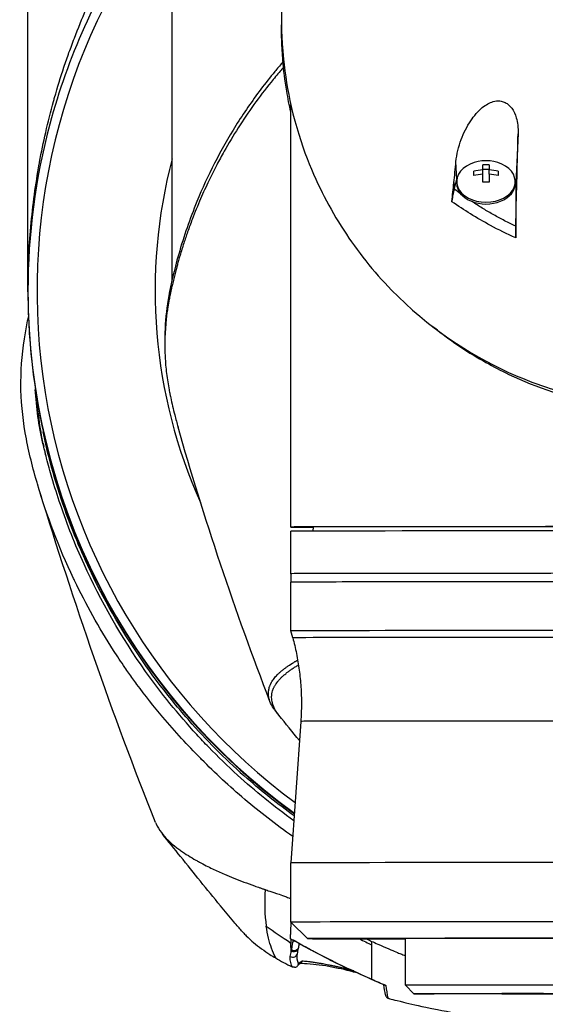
# Model space of a CAD drawing. Header units: millimetres. Extents: x 0 to 5219, y 0 to 2970.
# Tile 115 of 233: x 927 to 989, y 2429 to 2545. Entities that reach past the tile are written whole.
import ezdxf

# ---------------------------------------------------------------- set-up
doc = ezdxf.new("R2010")
doc.units = ezdxf.units.MM
doc.header["$LTSCALE"] = 0.2

# ---------------------------------------------------------------- blocks, each defined once
blk = doc.blocks.new('A$Cd797e9e4')
for p, q in [((-76, -187.19), (-76, -105.6)), ((-59, -185.84), (-59, -123.47)), ((-46.12, -156.18), (-46.11, -156.18)), ((-45, -204.57), (-45, -165.26)), ((-18.21, -168.66), (-18.5, -174.52)), ((-25.44, -174.05), (-25.54, -171.97)), ((-22.36, -172.94), (-22.36, -172.33)), ((-22.36, -172.86), (-21.64, -172.86)), ((-21.64, -172.33), (-21.64, -172.94)), ((-23.45, -173.61), (-23.45, -173.1)), ((-22.36, -173.45), (-22.36, -172.94)), ((-22.36, -174.38), (-22.36, -173.45)), ((-21.64, -173.45), (-21.64, -172.94)), ((-21.64, -173.45), (-21.64, -174.38)), ((-20.55, -173.1), (-20.55, -173.61)), ((-25.79, -174.44), (-25.75, -175.2)), ((-25.75, -175.2), (-25.44, -174.05)), ((-25.45, -174.52), (-25.45, -174.31)), ((-18.55, -174.52), (-18.55, -174.31)), ((-18.5, -174.52), (-18.5, -179.57)), ((-23.5, -176.77), (-23.5, -176.77)), ((-20.5, -178.55), (-20.5, -178.55)), ((-18.95, -179.35), (-18.95, -179.35)), ((-18.5, -179.57), (-18.47, -178.95)), ((-76, -187.19), (-76, -187.2)), ((-76, -187.21), (-76, -187.2)), ((-76, -187.3), (-76, -187.21)), ((-76, -187.21), (-76, -187.21)), ((-76, -187.21), (-76, -187.21)), ((-59.86, -192.85), (-59.86, -193.55)), ((-45, -215.02), (-45, -204.57)), ((-73.55, -206.72), (-73.55, -206.43)), ((-45, -220.52), (-45, -215.52)), ((-42.39, -215.01), (-42.4, -215.5)), ((-45, -220.52), (-45, -221.52)), ((-45, -227.26), (-45, -221.52)), ((-44.78, -228.07), (-45, -227.26)), ((-46.32, -232.16), (-46.32, -232.16)), ((-43.83, -237.92), (-45, -254.6)), ((-45, -261.58), (-45, -254.6)), ((-43.06, -263.52), (-45, -261.58)), ((-45.01, -264.02), (-45.05, -264)), ((-45.03, -263.48), (-45.03, -263.48)), ((-44.75, -263.87), (-44.75, -263.87)), ((-44.72, -263.69), (-44.72, -263.69)), ((-44.03, -264.07), (-44.03, -264.07)), ((-35.48, -263.84), (-35.48, -264.25)), ((-35.48, -264.25), (-35.48, -268.3)), ((-31.5, -269.02), (-31.5, -263.52)), ((-44.14, -264.69), (-44.14, -264.69)), ((-32.97, -264.93), (-32.97, -264.93)), ((-32.47, -265.14), (-32.47, -265.14)), ((-32.27, -265.23), (-32.27, -265.23)), ((-32.26, -265.23), (-32.26, -265.23)), ((-35.48, -268.11), (-35.48, -268.11)), ((-30.5, -270.02), (-31.5, -269.02))]:
    blk.add_line(p, q)
blk.add_arc((-22, -176.37), 4.52, 65.87, 114.13)
for centre, major_axis, ratio, start_param, end_param in [((0, -187.19), (-74.93, 0), 0.999999, 5.619002, 7.218059), ((-22.8, -334.93), (6.22, 235.72), 0.001175, 5.435519, 5.495318), ((0, -187.16), (-61.01, 0), 0.999999, 6.025807, 6.705133), ((-22, -174.31), (-3.45, 0), 0.706382, 5.277538, 10.430425), ((-22, -175.35), (-4.28, 0), 0.707831, 4.627603, 4.797175), ((-22, -174.52), (-3.5, 0), 0.706382, 6.073571, 6.093591), ((-22, -176.12), (-4.5, 0), 0.707831, 4.792943, 5.040089), ((-22, -176.63), (4.5, 0), 0.707831, 1.65135, 1.898497), ((-22, -176.12), (-4.5, 0), 0.707831, 4.384689, 4.631835), ((-22, -176.63), (4.5, 0), 0.707831, 1.243096, 1.490243), ((-22, -174.52), (3.5, 0), 0.706382, 6.282903, 6.492799), ((-22, -174.52), (-3.45, 0), 0.706382, 0, 3.141593), ((-22, -177.4), (4.28, 0), 0.707831, 1.486011, 1.655582), ((-22, -179.33), (-6, 0), 0.706382, 5.250181, 5.250183), ((0, -187.19), (-76, 0), 0.999999, 0, 0.943806), ((0, -187.2), (-76, 0), 0.999999, 0, 0.943798), ((0, -187.21), (-76, 0), 0.999999, 6.283091, 7.226976), ((0, -187.21), (-76, 0), 0.999999, 0, 0.943789), ((0, -187.21), (-76, 0), 0.999999, 0, 0.943789), ((0, -187.3), (0, 76), 0.99996, 1.570796, 1.827817), ((-0.04, -188), (-76.14, -1.19), 0.998748, 0.212196, 0.216779), ((0, -187.32), (-76, 0), 0.998975, 0.257021, 0.943737), ((0, -215.02), (-45, 0), 0.001025, 4.7235, 6.625158), ((0, -215.02), (43, 0), 0.001025, 6.115118, 9.592845), ((0, -215.52), (45, 0), 0.001025, 0, 3.141593), ((0, -220.52), (45, 0), 0.001025, 0, 3.141593), ((0, -220.52), (45, 0), 0.001025, 0, 3.141593), ((0, -221.52), (-45, 0), 0.001025, 4.7235, 6.283185), ((0, -221.52), (45, 0), 0.001025, 0, 3.141593), ((0, -227.26), (-45, 0), 0.001025, 3.141318, 6.28346), ((0, -228.07), (44.78, 0), 0.001025, 6.282911, 9.425052), ((-46.01, -221.64), (-9.94, 30.19), 0.127268, 1.891529, 1.891533), ((40.72, -148.23), (95.45, 92.06), 0.756207, 3.113792, 3.205295), ((0, -237.92), (-43.83, 0), 0.001025, 4.961958, 6.283114), ((0, -254.6), (45, 0), 0.001025, 0, 3.141593), ((0, -261.58), (45, 0), 0.001025, 6.282161, 9.425803), ((0, -263.52), (43.06, 0), 0.001025, 5.532862, 10.175101), ((-18.9, -272.84), (-27.7, 10.85), 0.079294, 0.370456, 0.401766), ((-44.42, -263.35), (-0.492, 0.09), 0.960804, 1.081719, 1.404973), ((0, -263.52), (-31.5, 0), 0.001025, 3.141593, 6.283185), ((-42.55, -266.5), (-1.8, -0.62), 0.406442, 5.248735, 5.593162), ((-35, -267.46), (-0.408, -0.913), 0.345785, 5.999692, 6.283183), ((-29.23, -266.88), (-21.82, 8.86), 0.15957, 1.345745, 1.424634), ((-87.36, 1348.89), (57.95, -1634.09), 0.016624, 6.141836, 6.148532), ((0, -269.02), (-31.5, 0), 0.001025, 3.140568, 6.28421)]:
    blk.add_ellipse(centre, major_axis=major_axis, ratio=ratio, start_param=start_param, end_param=end_param)
for centre, major_axis in [((0, -270.02), (30.5, 0)), ((-17.68, -270), (2.46, 0)), ((-17.68, -270.03), (2.46, 0)), ((0, -270.02), (-17.75, 0))]:
    blk.add_ellipse(centre, major_axis=major_axis, ratio=0.001025)
for points, knots in [([(-76, -186.81), (-75.99, -184.45), (-75.88, -182.07), (-75.67, -179.69), (-75.66, -179.67), (-75.66, -179.65), (-75.66, -179.62), (-75.55, -178.36), (-75.4, -177.09), (-75.23, -175.82), (-75.07, -174.62), (-74.89, -173.47), (-74.66, -172.23), (-74.65, -172.16), (-74.64, -172.1), (-74.63, -172.03), (-74.41, -170.84), (-74.17, -169.67), (-73.91, -168.52), (-73.63, -167.28), (-73.32, -166.07), (-72.99, -164.87), (-72.95, -164.72), (-72.9, -164.57), (-72.86, -164.41), (-72.51, -163.2), (-72.15, -162), (-71.76, -160.83), (-71.56, -160.25), (-71.36, -159.67), (-71.16, -159.1), (-71.05, -158.81), (-70.95, -158.53), (-70.84, -158.25), (-70.78, -158.07), (-70.72, -157.92), (-70.66, -157.75), (-70.62, -157.64), (-70.57, -157.53), (-70.53, -157.4), (-69.63, -155.08), (-68.67, -152.9), (-67.66, -150.86), (-67.53, -150.59), (-67.4, -150.33), (-67.26, -150.06), (-66.82, -149.18), (-66.36, -148.33), (-65.91, -147.51), (-65.33, -146.47), (-64.75, -145.48), (-64.17, -144.53), (-64.11, -144.43), (-64.04, -144.33), (-63.98, -144.22), (-63.97, -144.2), (-63.95, -144.19), (-63.94, -144.17), (-63.87, -144.05), (-63.81, -143.96), (-63.72, -143.81), (-62.21, -141.42), (-60.65, -139.24), (-59.09, -137.25), (-59.06, -137.21), (-59.03, -137.18), (-59, -137.14)], [0.0033266, 0.0033266, 0.0033266, 0.0033266, 0.061969, 0.061969, 0.061969, 0.0625, 0.0625, 0.0625, 0.09375, 0.09375, 0.09375, 0.1234255, 0.1234255, 0.1234255, 0.125, 0.125, 0.125, 0.1531538, 0.1531538, 0.1531538, 0.1836029, 0.1836029, 0.1836029, 0.1875, 0.1875, 0.1875, 0.21875, 0.21875, 0.21875, 0.234375, 0.234375, 0.234375, 0.2421875, 0.2421875, 0.2421875, 0.2469884, 0.2469884, 0.2469884, 0.25, 0.25, 0.25, 0.3052191, 0.3052191, 0.3052191, 0.3125, 0.3125, 0.3125, 0.3368038, 0.3368038, 0.3368038, 0.3671875, 0.3671875, 0.3671875, 0.3705126, 0.3705126, 0.3705126, 0.3710937, 0.3710937, 0.3710937, 0.375, 0.375, 0.375, 0.4375, 0.4375, 0.4375, 0.4387097, 0.4387097, 0.4387097, 0.4387097]), ([(-59, -139.29), (-60.6, -141.26), (-62.11, -143.32), (-67.96, -152.22), (-71.32, -159.71), (-75.13, -173.94), (-76, -180.57), (-76, -187.19)], [7.1719852, 7.1719852, 7.1719852, 7.1719852, 7.272389, 7.272389, 7.592389, 7.592389, 7.8539816, 7.8539816, 7.8539816, 7.8539816]), ([(-45.4, -144.93), (-45.52, -145.58), (-45.62, -146.24), (-46.15, -150.13), (-46.13, -152.61), (-46.12, -155.44), (-46.14, -157.29), (-45.68, -161.73), (-45.38, -163.6), (-43.9, -170.1), (-42.34, -173.61), (-40.38, -177.42), (-39.61, -178.75), (-37.17, -182.51), (-35.29, -184.88), (-28.82, -191.51), (-24, -194.67), (-17.9, -197.44), (-16.41, -198.03), (-12.58, -199.31), (-10.16, -199.92), (-5.18, -200.76), (-2.63, -200.99), (-0.07, -200.99)], [3.604366, 3.604366, 3.604366, 3.604366, 3.710855, 3.710855, 4.236876, 4.236876, 4.642605, 4.642605, 4.934699, 4.934699, 5.667174, 5.667174, 6.066186, 6.066186, 6.818123, 6.818123, 8.314738, 8.314738, 8.772171, 8.772171, 9.455351, 9.455351, 10.137965, 10.137965, 10.137965, 10.137965]), ([(-46.12, -156.18), (-46.12, -156.13), (-46.12, -156.04), (-46.12, -155.89), (-46.12, -155.87), (-46.12, -155.84)], [0.00126169, 0.00126169, 0.00126169, 0.00126169, 0.02278767, 0.02278767, 0.02720466, 0.02720466, 0.02720466, 0.02720466]), ([(-45, -166.14), (-45.19, -165.32), (-45.35, -164.49), (-45.69, -162.42), (-45.85, -161.18), (-46.1, -158.19), (-46.11, -156.86), (-46.12, -156.18)], [5.092938, 5.092938, 5.092938, 5.092938, 5.347172, 5.347172, 5.723633, 5.723633, 6.247668, 6.247668, 6.247668, 6.247668]), ([(-45.87, -160.84), (-46, -160.99), (-46.13, -161.14), (-46.63, -161.73), (-46.99, -162.16), (-48.04, -163.47), (-48.72, -164.35), (-50.65, -167.04), (-51.82, -168.88), (-53.17, -171.28), (-53.46, -171.81), (-54.06, -172.97), (-54.37, -173.59), (-55.01, -174.91), (-55.33, -175.62), (-55.99, -177.14), (-56.32, -177.95), (-56.82, -179.26), (-57, -179.76), (-57.33, -180.69), (-57.48, -181.13), (-57.78, -182.05), (-57.93, -182.54), (-58.13, -183.21), (-58.18, -183.41), (-58.29, -183.78), (-58.34, -183.95), (-58.47, -184.43), (-58.54, -184.7), (-58.67, -185.2), (-58.73, -185.41), (-58.83, -185.84), (-58.88, -186.05), (-58.96, -186.38), (-58.98, -186.47), (-59.04, -186.72), (-59.08, -186.88), (-59.12, -187.09), (-59.13, -187.14), (-59.15, -187.24), (-59.16, -187.28), (-59.18, -187.36), (-59.19, -187.39), (-59.2, -187.46), (-59.21, -187.51), (-59.24, -187.63), (-59.25, -187.7), (-59.29, -187.88), (-59.31, -187.99), (-59.36, -188.25), (-59.39, -188.41), (-59.45, -188.73), (-59.48, -188.89), (-59.58, -189.54), (-59.65, -190.03), (-59.86, -191.99), (-59.9, -193.46), (-59.8, -195.6), (-59.74, -196.27), (-59.58, -197.58), (-59.48, -198.22), (-59.33, -199.03), (-59.29, -199.21), (-59.25, -199.42), (-59.24, -199.47), (-59.21, -199.61), (-59.19, -199.7), (-59.03, -200.44), (-58.87, -201.12), (-58.57, -202.29), (-58.44, -202.77), (-58.3, -203.25)], [-8.468397, -8.468397, -8.468397, -8.468397, -8.444627, -8.444627, -8.377752, -8.377752, -8.243883, -8.243883, -7.976301, -7.976301, -7.899894, -7.899894, -7.812617, -7.812617, -7.713811, -7.713811, -7.601206, -7.601206, -7.533204, -7.533204, -7.472897, -7.472897, -7.406802, -7.406802, -7.380659, -7.380659, -7.356701, -7.356701, -7.315971, -7.315971, -7.284981, -7.284981, -7.253286, -7.253286, -7.239037, -7.239037, -7.215436, -7.215436, -7.206289, -7.206289, -7.198131, -7.198131, -7.189482, -7.189482, -7.169747, -7.169747, -7.137337, -7.137337, -7.092372, -7.092372, -7.023785, -7.023785, -6.954937, -6.954937, -6.744242, -6.744242, -6.117798, -6.117798, -5.832068, -5.832068, -5.558694, -5.558694, -5.484409, -5.484409, -5.462186, -5.462186, -5.424226, -5.424226, -5.133135, -5.133135, -4.930521, -4.930521, -4.930521, -4.930521]), ([(-45.93, -160.2), (-45.96, -160.24), (-45.99, -160.28), (-46.32, -160.66), (-46.61, -161), (-47.46, -162.03), (-48.01, -162.72), (-49.59, -164.83), (-50.58, -166.26), (-53.3, -170.62), (-54.83, -173.62), (-56.92, -178.71), (-57.63, -180.77), (-58.81, -184.89), (-59.13, -186.43), (-59.26, -187.03), (-59.28, -187.14), (-59.37, -187.57), (-59.43, -187.89), (-59.69, -189.51), (-59.82, -190.81), (-59.86, -192.36), (-59.86, -192.6), (-59.86, -192.85)], [0.0195118, 0.0195118, 0.0195118, 0.0195118, 0.0209992, 0.0209992, 0.0336204, 0.0336204, 0.0588534, 0.0588534, 0.10929, 0.10929, 0.2101393, 0.2101393, 0.2773865, 0.2773865, 0.3432593, 0.3432593, 0.3572552, 0.3572552, 0.400141, 0.400141, 0.5721057, 0.5721057, 0.6046261, 0.6046261, 0.6046261, 0.6046261]), ([(-25.54, -171.97), (-25.45, -171.09), (-25.22, -170.19), (-24.63, -168.58), (-24.25, -167.82), (-23.41, -166.56), (-22.96, -166.02), (-22.01, -165.25), (-21.58, -165.01), (-20.89, -164.82), (-20.63, -164.79), (-20.18, -164.83), (-20.01, -164.88), (-19.69, -165.01), (-19.55, -165.09), (-19.25, -165.33), (-19.1, -165.48), (-18.72, -165.99), (-18.55, -166.38), (-18.27, -167.34), (-18.19, -167.98), (-18.21, -168.66)], [-1.596737, -1.596737, -1.596737, -1.596737, -1.33399, -1.33399, -1.081083, -1.081083, -0.864266, -0.864266, -0.684891, -0.684891, -0.576042, -0.576042, -0.504751, -0.504751, -0.44002, -0.44002, -0.35801, -0.35801, -0.205711, -0.205711, -0.000001, -0.000001, -0.000001, -0.000001]), ([(-25.79, -174.44), (-25.74, -174.03), (-25.7, -173.61), (-25.62, -172.79), (-25.58, -172.38), (-25.54, -171.97)], [0.000001, 0.000001, 0.000001, 0.000001, 0.1240778, 0.1240778, 0.2481545, 0.2481545, 0.2481545, 0.2481545]), ([(-26.03, -176.66), (-25.99, -176.32), (-25.94, -175.91), (-25.86, -175.19), (-25.82, -174.81), (-25.79, -174.44)], [-0.2166132, -0.2166132, -0.2166132, -0.2166132, -0.1116759, -0.1116759, 0, 0, 0, 0]), ([(-25.75, -175.2), (-25.77, -175.29), (-25.8, -175.4), (-25.85, -175.63), (-25.88, -175.75), (-25.92, -175.99), (-25.94, -176.1), (-25.99, -176.37), (-26.01, -176.52), (-26.03, -176.66)], [0, 0, 0, 0, 0.0418122, 0.0418122, 0.0838512, 0.0838512, 0.1206552, 0.1206552, 0.1655812, 0.1655812, 0.1655812, 0.1655812]), ([(-18.5, -180.94), (-19.53, -180.48), (-20.51, -180), (-21.47, -179.48), (-23.09, -178.62), (-24.61, -177.68), (-26.03, -176.68)], [0, 0, 0, 0, 0.371058, 0.371058, 0.371058, 1, 1, 1, 1]), ([(-18.5, -179.57), (-18.94, -179.36), (-19.81, -178.93), (-21.08, -178.24), (-22.31, -177.53), (-23.17, -176.99), (-23.62, -176.69), (-23.69, -176.64)], [0, 0, 0, 0, 0.1599465, 0.3192865, 0.4782574, 0.6370733, 0.6649082, 0.6649082, 0.6649082, 0.6649082]), ([(-18.47, -178.95), (-18.48, -179.27), (-18.49, -179.61), (-18.5, -180.26), (-18.5, -180.62), (-18.5, -180.94)], [-0.1913085, -0.1913085, -0.1913085, -0.1913085, -0.0940503, -0.0940503, 0, 0, 0, 0]), ([(-18.5, -180.94), (-18.5, -180.81), (-18.5, -180.69), (-18.5, -180.44), (-18.5, -180.31), (-18.5, -180.08), (-18.5, -179.96), (-18.5, -179.76), (-18.5, -179.66), (-18.5, -179.57)], [0, 0, 0, 0, 0.0370329, 0.0370329, 0.076468, 0.076468, 0.1152358, 0.1152358, 0.1527656, 0.1527656, 0.1527656, 0.1527656]), ([(-44.78, -251.49), (-44.78, -251.48), (-44.78, -251.48), (-44.78, -251.48), (-45.78, -250.79), (-46.74, -250.07), (-47.69, -249.34), (-48.63, -248.61), (-49.55, -247.87), (-50.45, -247.11), (-51.34, -246.35), (-52.21, -245.57), (-53.06, -244.79), (-53.9, -244), (-54.73, -243.2), (-55.53, -242.4), (-55.59, -242.34), (-55.64, -242.28), (-55.7, -242.23), (-56.45, -241.47), (-57.17, -240.71), (-57.88, -239.94), (-58.64, -239.11), (-59.38, -238.27), (-60.09, -237.43), (-61.16, -236.16), (-62.18, -234.87), (-63.15, -233.56), (-63.47, -233.12), (-63.79, -232.68), (-64.1, -232.24), (-64.25, -232.02), (-64.41, -231.8), (-64.56, -231.57), (-65.02, -230.91), (-65.47, -230.24), (-65.9, -229.57), (-66.77, -228.22), (-67.58, -226.87), (-68.35, -225.49), (-69.12, -224.12), (-69.83, -222.73), (-70.51, -221.33), (-70.55, -221.25), (-70.59, -221.16), (-70.63, -221.07), (-72.37, -217.42), (-73.78, -213.69), (-74.89, -209.92), (-74.92, -209.83), (-74.94, -209.74), (-74.97, -209.64), (-75.25, -208.69), (-75.5, -207.74), (-75.72, -206.79), (-75.95, -205.83), (-76.15, -204.87), (-76.31, -203.91), (-76.64, -201.99), (-76.82, -200.08), (-76.83, -198.16), (-76.83, -198.08), (-76.83, -198), (-76.83, -197.92), (-76.82, -195.99), (-76.63, -194.06), (-76.3, -192.13), (-76.2, -191.5), (-76.08, -190.87), (-75.94, -190.24)], [0.05037712, 0.05037712, 0.05037712, 0.05037712, 0.05037911, 0.05037911, 0.05037911, 0.05457447, 0.05457447, 0.05457447, 0.05876984, 0.05876984, 0.05876984, 0.06296019, 0.06296019, 0.06296019, 0.06715055, 0.06715055, 0.06715055, 0.06744136, 0.06744136, 0.06744136, 0.07136939, 0.07136939, 0.07136939, 0.07557431, 0.07557431, 0.07557431, 0.08188174, 0.08188174, 0.08188174, 0.08397677, 0.08397677, 0.08397677, 0.08503546, 0.08503546, 0.08503546, 0.08818918, 0.08818918, 0.08818918, 0.09449662, 0.09449662, 0.09449662, 0.10080406, 0.10080406, 0.10080406, 0.10119206, 0.10119206, 0.10119206, 0.11764452, 0.11764452, 0.11764452, 0.11805025, 0.11805025, 0.11805025, 0.12219433, 0.12219433, 0.12219433, 0.1263384, 0.1263384, 0.1263384, 0.13462656, 0.13462656, 0.13462656, 0.13498239, 0.13498239, 0.13498239, 0.14333798, 0.14333798, 0.14333798, 0.14606236, 0.14606236, 0.14606236, 0.14606236]), ([(-27.72, -191.84), (-25.96, -193.21), (-24.06, -194.48), (-21.14, -196.11), (-20.23, -196.59), (-16.02, -198.59), (-12.44, -199.78), (-7.21, -200.81), (-5.74, -201.02), (-3.52, -201.23), (-2.77, -201.29), (-1.65, -201.33), (-1.28, -201.35), (-0.73, -201.35), (-0.54, -201.36), (-0.26, -201.36), (-0.17, -201.36), (-0.03, -201.36), (0.01, -201.36), (0.11, -201.36), (0.16, -201.36), (0.2, -201.36)], [0.4175909, 0.4175909, 0.4175909, 0.4175909, 0.4871586, 0.4871586, 0.516686, 0.516686, 0.6197489, 0.6197489, 0.6590143, 0.6590143, 0.678683, 0.678683, 0.6884419, 0.6884419, 0.6932923, 0.6932923, 0.6957089, 0.6957089, 0.6969153, 0.6969153, 0.6983201, 0.6983201, 0.6983201, 0.6983201]), ([(-44.65, -249.64), (-47.01, -247.94), (-49.21, -246.14), (-52.46, -243.18), (-53.6, -242.08), (-55.17, -240.47), (-55.64, -239.97), (-58.3, -237.07), (-60.31, -234.58), (-65.01, -227.97), (-67.42, -223.73), (-70.44, -217.09), (-71.37, -214.74), (-72.53, -211.32), (-72.86, -210.26), (-73.39, -208.44), (-73.6, -207.68), (-73.88, -206.61), (-73.95, -206.31), (-74.09, -205.73), (-74.16, -205.45), (-74.23, -205.17)], [-7.100436, -7.100436, -7.100436, -7.100436, -6.07984, -6.07984, -5.495393, -5.495393, -5.239423, -5.239423, -4.019638, -4.019638, -2.082992, -2.082992, -1.043435, -1.043435, -0.581051, -0.581051, -0.251822, -0.251822, -0.120605, -0.120605, -0.000021, -0.000021, -0.000021, -0.000021]), ([(-65.63, -225.89), (-67.88, -222.04), (-69.08, -219.3), (-69.73, -217.8), (-70, -217.18), (-70.17, -216.77), (-70.25, -216.58), (-71.59, -213.34), (-72.69, -210.04), (-73.55, -206.72)], [-1, -1, -1, -1, -0.647775, -0.647775, -0.647775, -0.5, -0.5, -0.5, 0, 0, 0, 0]), ([(-60.96, -249.83), (-63.5, -243.46), (-65.92, -236.96), (-70.46, -223.91), (-72.65, -217.15), (-74.56, -211.01)], [0, 0, 0, 0, 2.138322, 2.138322, 4.280476, 4.280476, 4.280476, 4.280476]), ([(-56.63, -238.24), (-57.3, -237.49), (-57.96, -236.73), (-58.59, -235.96), (-61.07, -232.96), (-63.26, -229.85), (-65.18, -226.65), (-65.33, -226.4), (-65.48, -226.14), (-65.63, -225.89)], [0, 0, 0, 0, 0.191786, 0.191786, 0.191786, 0.940318, 0.940318, 0.940318, 1, 1, 1, 1]), ([(-44.78, -228.07), (-44.62, -228.67), (-44.47, -229.3), (-44.22, -230.57), (-44.11, -231.22), (-43.93, -232.54), (-43.87, -233.21), (-43.78, -234.55), (-43.76, -235.23), (-43.76, -236.58), (-43.79, -237.25), (-43.83, -237.92)], [6.2829107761, 6.2829107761, 6.2829107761, 6.2829107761, 6.2829800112, 6.2829800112, 6.2830492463, 6.2830492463, 6.2831184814, 6.2831184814, 6.2831877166, 6.2831877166, 6.2832569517, 6.2832569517, 6.2832569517, 6.2832569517]), ([(-46.8, -236.71), (-46.88, -236.61), (-46.95, -236.51), (-47.02, -236.42), (-47.22, -236.13), (-47.37, -235.84), (-47.48, -235.56), (-47.52, -235.43), (-47.56, -235.3), (-47.59, -235.17), (-47.6, -235.14), (-47.64, -234.98), (-47.65, -234.69), (-47.65, -234.63), (-47.65, -234.55), (-47.65, -234.47), (-47.64, -234.41), (-47.63, -234.34), (-47.62, -234.26), (-47.6, -234.13), (-47.57, -233.98), (-47.52, -233.83), (-47.5, -233.79), (-47.49, -233.75), (-47.48, -233.72), (-47.46, -233.68), (-47.45, -233.65), (-47.43, -233.61), (-47.42, -233.58), (-47.4, -233.54), (-47.38, -233.5), (-47.36, -233.47), (-47.35, -233.43), (-47.33, -233.4), (-47.32, -233.38), (-47.31, -233.37), (-47.3, -233.35), (-47.29, -233.33), (-47.28, -233.31), (-47.27, -233.29), (-47.25, -233.25), (-47.22, -233.22), (-47.2, -233.18), (-47.15, -233.11), (-47.11, -233.04), (-47.06, -232.97), (-47, -232.9), (-46.95, -232.82), (-46.89, -232.76), (-46.83, -232.68), (-46.77, -232.61), (-46.7, -232.54), (-46.64, -232.47), (-46.57, -232.4), (-46.5, -232.33), (-46.42, -232.26), (-46.35, -232.19), (-46.27, -232.12), (-46.23, -232.09), (-46.19, -232.05), (-46.15, -232.02), (-46.11, -231.98), (-46.07, -231.95), (-46.02, -231.91), (-45.93, -231.84), (-45.85, -231.77), (-45.76, -231.7), (-45.66, -231.63), (-45.57, -231.56), (-45.47, -231.5), (-45.37, -231.42), (-45.27, -231.35), (-45.17, -231.29), (-44.92, -231.13), (-44.7, -230.99), (-44.52, -230.88), (-44.48, -230.86), (-44.44, -230.84), (-44.41, -230.82), (-44.35, -230.78), (-44.29, -230.75), (-44.23, -230.72), (-44.22, -230.71), (-44.21, -230.71), (-44.2, -230.7)], [0.2606959, 0.2606959, 0.2606959, 0.2606959, 0.2722194, 0.2722194, 0.2722194, 0.3061939, 0.3061939, 0.3061939, 0.3214286, 0.3214286, 0.3214286, 0.3561007, 0.3561007, 0.3561007, 0.3640242, 0.3640242, 0.3640242, 0.3707908, 0.3707908, 0.3707908, 0.3822485, 0.3822485, 0.3822485, 0.384892, 0.384892, 0.384892, 0.3872793, 0.3872793, 0.3872793, 0.389664, 0.389664, 0.389664, 0.3919728, 0.3919728, 0.3919728, 0.3928571, 0.3928571, 0.3928571, 0.3950633, 0.3950633, 0.3950633, 0.39875, 0.39875, 0.39875, 0.4063746, 0.4063746, 0.4063746, 0.4143757, 0.4143757, 0.4143757, 0.4228152, 0.4228152, 0.4228152, 0.4317742, 0.4317742, 0.4317742, 0.4413625, 0.4413625, 0.4413625, 0.4464286, 0.4464286, 0.4464286, 0.4493381, 0.4493381, 0.4493381, 0.4554945, 0.4554945, 0.4554945, 0.4622248, 0.4622248, 0.4622248, 0.4697277, 0.4697277, 0.4697277, 0.4888334, 0.4888334, 0.4888334, 0.492689, 0.492689, 0.492689, 0.5, 0.5, 0.5, 0.5007061, 0.5007061, 0.5007061, 0.5007061]), ([(-46.41, -237.2), (-46.55, -237.03), (-46.64, -236.89), (-46.71, -236.79), (-46.85, -236.57), (-46.95, -236.38), (-47.02, -236.21), (-47.2, -235.79), (-47.22, -235.58), (-47.22, -235.57), (-47.26, -235.37), (-47.28, -235.17), (-47.27, -234.97), (-47.27, -234.9), (-47.26, -234.83), (-47.25, -234.76), (-47.25, -234.72), (-47.24, -234.69), (-47.24, -234.66), (-47.22, -234.54), (-47.19, -234.44), (-47.16, -234.34), (-47.11, -234.17), (-47.05, -234.04), (-47.01, -233.94), (-46.99, -233.91), (-46.98, -233.88), (-46.96, -233.85), (-46.94, -233.81), (-46.91, -233.76), (-46.89, -233.72), (-46.87, -233.68), (-46.84, -233.64), (-46.82, -233.6), (-46.79, -233.56), (-46.77, -233.52), (-46.74, -233.48), (-46.69, -233.4), (-46.63, -233.32), (-46.56, -233.24), (-46.5, -233.16), (-46.43, -233.08), (-46.36, -233), (-46.29, -232.93), (-46.22, -232.85), (-46.14, -232.77), (-46.06, -232.69), (-45.98, -232.61), (-45.89, -232.53), (-45.85, -232.5), (-45.81, -232.47), (-45.78, -232.44), (-45.76, -232.42), (-45.71, -232.38), (-45.61, -232.3), (-45.57, -232.27), (-45.52, -232.23), (-45.47, -232.18), (-45.42, -232.15), (-45.37, -232.11), (-45.31, -232.07), (-45.22, -232), (-45.12, -231.92), (-44.99, -231.83), (-44.89, -231.76), (-44.78, -231.69), (-44.65, -231.61), (-44.54, -231.53), (-44.42, -231.46), (-44.29, -231.38), (-44.23, -231.34), (-44.17, -231.31), (-44.11, -231.27)], [-0.7602268, -0.7602268, -0.7602268, -0.7602268, -0.7397959, -0.7397959, -0.7397959, -0.7270957, -0.7270957, -0.7270957, -0.6938776, -0.6938776, -0.6938776, -0.6711853, -0.6711853, -0.6711853, -0.6632653, -0.6632653, -0.6632653, -0.660435, -0.660435, -0.660435, -0.6505867, -0.6505867, -0.6505867, -0.6326531, -0.6326531, -0.6326531, -0.6289844, -0.6289844, -0.6289844, -0.6238469, -0.6238469, -0.6238469, -0.6187644, -0.6187644, -0.6187644, -0.613735, -0.613735, -0.613735, -0.6038292, -0.6038292, -0.6038292, -0.5941176, -0.5941176, -0.5941176, -0.5845891, -0.5845891, -0.5845891, -0.5752338, -0.5752338, -0.5752338, -0.5714286, -0.5714286, -0.5714286, -0.5537049, -0.5537049, -0.5537049, -0.546114, -0.546114, -0.546114, -0.5401196, -0.5401196, -0.5401196, -0.5304683, -0.5304683, -0.5304683, -0.5225505, -0.5225505, -0.5225505, -0.515673, -0.515673, -0.515673, -0.5126662, -0.5126662, -0.5126662, -0.5126662]), ([(-60.96, -249.83), (-60.94, -249.89), (-60.92, -249.94), (-60.74, -250.34), (-60.53, -250.69), (-59.82, -251.63), (-59.2, -252.23), (-58.3, -252.92), (-58.15, -253.03), (-57.72, -253.34), (-57.41, -253.54), (-56.81, -253.92), (-56.51, -254.1), (-56.07, -254.35), (-55.93, -254.43), (-55.54, -254.64), (-55.27, -254.78), (-54.74, -255.05), (-54.49, -255.17), (-53.79, -255.5), (-53.32, -255.71), (-52.11, -256.24), (-51.34, -256.55), (-50.14, -257), (-49.73, -257.15), (-49.1, -257.38), (-48.89, -257.45), (-48.57, -257.56), (-48.46, -257.6), (-48.3, -257.66), (-48.24, -257.68), (-48.16, -257.7), (-48.14, -257.71), (-48.07, -257.74), (-48.04, -257.75), (-48.03, -257.75)], [1.4989585, 1.4989585, 1.4989585, 1.4989585, 1.5065268, 1.5065268, 1.5566019, 1.5566019, 1.6445385, 1.6445385, 1.6611233, 1.6611233, 1.6922594, 1.6922594, 1.7193307, 1.7193307, 1.731162, 1.731162, 1.7528779, 1.7528779, 1.7715473, 1.7715473, 1.8044345, 1.8044345, 1.8538165, 1.8538165, 1.8787746, 1.8787746, 1.8912533, 1.8912533, 1.8974931, 1.8974931, 1.9006132, 1.9006132, 1.9021733, 1.9021733, 1.9043535, 1.9043535, 1.9043535, 1.9043535]), ([(-50.65, -262.77), (-50.75, -262.66), (-50.88, -262.51), (-50.96, -262.42), (-50.99, -262.39), (-51.07, -262.3), (-51.13, -262.23), (-51.37, -261.95), (-51.55, -261.74), (-52.26, -260.91), (-52.78, -260.28), (-54.88, -257.74), (-56.44, -255.8), (-58.72, -252.96), (-59.44, -252.08), (-60.15, -251.18)], [0, 0, 0, 0, 0.046979, 0.046979, 0.056579, 0.056579, 0.085382, 0.085382, 0.171795, 0.171795, 0.431027, 0.431027, 1.208859, 1.208859, 1.564062, 1.564062, 1.564062, 1.564062]), ([(-48.03, -257.75), (-47.83, -257.82), (-47.3, -258), (-46.39, -258.29), (-46.13, -258.37), (-45.84, -258.48), (-45.51, -258.61), (-45.35, -258.67), (-45.18, -258.75), (-45, -258.82)], [-1, -1, -1, -1, -0.5, -0.5, -0.5, -0.25, -0.25, -0.25, -0.1097002, -0.1097002, -0.1097002, -0.1097002]), ([(-46.79, -265.8), (-47.16, -265.06), (-47.43, -264.28), (-47.63, -263.48), (-47.75, -263.01), (-47.84, -262.52), (-47.91, -262.04)], [-1, -1, -1, -1, -0.372062, -0.372062, -0.372062, 0, 0, 0, 0]), ([(-45.03, -263.53), (-45.03, -263.51), (-45.03, -263.49), (-45.03, -263.48), (-45.03, -263.38), (-45.03, -263.27), (-45.03, -263.19), (-45.03, -263.1), (-45.03, -263.03), (-45.02, -262.96), (-45.02, -262.92), (-45.02, -262.88), (-45.02, -262.84), (-45.02, -262.8), (-45.02, -262.77), (-45.02, -262.73), (-45.02, -262.69), (-45.01, -262.65), (-45.01, -262.61), (-45.01, -262.55), (-45.01, -262.5), (-45, -262.44), (-45, -262.38), (-45, -262.32), (-44.99, -262.26), (-44.99, -262.21), (-44.99, -262.15), (-44.98, -262.09), (-44.98, -262.04), (-44.98, -261.99), (-44.97, -261.94), (-44.97, -261.89), (-44.96, -261.85), (-44.96, -261.8), (-44.96, -261.75), (-44.95, -261.7), (-44.95, -261.65), (-44.95, -261.65), (-44.95, -261.64), (-44.95, -261.64)], [-1, -1, -1, -1, -0.9905681, -0.9905681, -0.9905681, -0.9342354, -0.9342354, -0.9342354, -0.8779027, -0.8779027, -0.8779027, -0.8497363, -0.8497363, -0.8497363, -0.8215699, -0.8215699, -0.8215699, -0.7934036, -0.7934036, -0.7934036, -0.7512399, -0.7512399, -0.7512399, -0.7090762, -0.7090762, -0.7090762, -0.6669125, -0.6669125, -0.6669125, -0.6318289, -0.6318289, -0.6318289, -0.5967452, -0.5967452, -0.5967452, -0.5616615, -0.5616615, -0.5616615, -0.5580073, -0.5580073, -0.5580073, -0.5580073]), ([(-50.65, -262.77), (-50.52, -262.92), (-50.39, -263.06), (-50.27, -263.18), (-49.96, -263.49), (-49.67, -263.76), (-49.41, -263.97), (-48.79, -264.5), (-48.12, -264.97), (-47.48, -265.38), (-47.25, -265.53), (-47.02, -265.67), (-46.79, -265.8)], [-0.1059932, -0.1059932, -0.1059932, -0.1059932, -0.0933033, -0.0933033, -0.0933033, -0.0625, -0.0625, -0.0625, -0.0165509, -0.0165509, -0.0165509, -0.0000159, -0.0000159, -0.0000159, -0.0000159]), ([(-45.03, -263.53), (-45.03, -263.64), (-45.02, -263.74), (-45.02, -263.82), (-45.02, -263.89), (-45.02, -263.96), (-45.01, -264.02)], [-1, -1, -1, -1, -0.4, -0.4, -0.4, -0.0000001, -0.0000001, -0.0000001, -0.0000001]), ([(-44.92, -264.84), (-44.89, -264.67), (-44.85, -264.46), (-44.81, -264.22), (-44.79, -264.07), (-44.76, -263.91), (-44.73, -263.72)], [0, 0, 0, 0, 0.5714286, 0.5714286, 0.5714286, 0.9999999, 0.9999999, 0.9999999, 0.9999999]), ([(-44.72, -263.67), (-44.72, -263.67), (-44.72, -263.67), (-44.72, -263.67), (-44.72, -263.67), (-44.71, -263.67), (-44.71, -263.68), (-44.68, -263.71), (-44.67, -263.72), (-44.64, -263.76), (-44.61, -263.78), (-44.58, -263.8)], [-0.02607453, -0.02607453, -0.02607453, -0.02607453, -0.02588318, -0.02588318, -0.02566998, -0.02566998, -0.02001131, -0.02001131, -0.01284706, -0.01284706, 0, 0, 0, 0]), ([(-44.72, -263.67), (-44.45, -263.83), (-44.16, -263.99), (-43.85, -264.17), (-43.67, -264.27), (-43.38, -264.44), (-42.96, -264.66), (-42.61, -264.85), (-42.01, -265.17), (-41.13, -265.62)], [0, 0, 0, 0, 0.25, 0.25, 0.25, 0.5, 0.5, 0.5, 1, 1, 1, 1]), ([(-35.48, -263.84), (-35.25, -263.94), (-35.01, -264.05), (-34.75, -264.16), (-34.62, -264.22), (-34.49, -264.27), (-34.35, -264.33), (-34.04, -264.47), (-33.66, -264.64), (-33.2, -264.83), (-33.11, -264.87), (-32.92, -264.95), (-32.62, -265.08), (-32.38, -265.18), (-32.19, -265.26), (-32.04, -265.32), (-31.9, -265.38), (-31.72, -265.45), (-31.5, -265.54)], [0, 0, 0, 0, 0.0239304, 0.0239304, 0.0239304, 0.0357143, 0.0357143, 0.0357143, 0.0714286, 0.0714286, 0.0714286, 0.0892857, 0.0892857, 0.0892857, 0.1071429, 0.1071429, 0.1071429, 0.1268795, 0.1268795, 0.1268795, 0.1268795]), ([(-44.84, -266.85), (-44.95, -266.59), (-45.02, -266.37), (-45.06, -266.17), (-45.1, -265.96), (-45.11, -265.77), (-45.07, -265.61)], [0, 0, 0, 0, 0.5, 0.5, 0.5, 1, 1, 1, 1]), ([(-45.07, -265.61), (-44.93, -265.72), (-44.72, -265.75), (-44.55, -265.68), (-44.41, -265.61), (-44.3, -265.48), (-44.27, -265.33)], [0, 0, 0, 0, 0.4968856, 0.4968856, 0.4968856, 0.9242661, 0.9242661, 0.9242661, 0.9242661]), ([(-44.14, -264.69), (-44.18, -264.86), (-44.3, -264.99), (-44.42, -265.04), (-44.66, -265.15), (-44.85, -265.05), (-44.92, -265), (-44.93, -264.99), (-44.94, -264.98), (-44.95, -264.98)], [-0.9620475, -0.9620475, -0.9620475, -0.9620475, -0.6647042, -0.6647042, -0.6647042, -0.0981164, -0.0981164, -0.0981164, 0, 0, 0, 0]), ([(-44.95, -264.98), (-44.95, -264.98), (-44.95, -264.95), (-44.94, -264.91), (-44.93, -264.87), (-44.93, -264.85), (-44.92, -264.84)], [-0.9999992, -0.9999992, -0.9999992, -0.9999992, -0.5, -0.5, -0.5, -0.0000001, -0.0000001, -0.0000001, -0.0000001]), ([(-44.12, -264.56), (-44.15, -264.71), (-44.26, -264.84), (-44.4, -264.91), (-44.57, -264.98), (-44.78, -264.95), (-44.92, -264.84)], [0.067039, 0.067039, 0.067039, 0.067039, 0.4978835, 0.4978835, 0.4978835, 1, 1, 1, 1]), ([(-41.13, -265.62), (-41.12, -265.63), (-41.12, -265.63), (-41.12, -265.64), (-41.1, -265.67), (-41.07, -265.7), (-41.04, -265.71)], [0.0000662, 0.0000662, 0.0000662, 0.0000662, 0.0601128, 0.0601128, 0.0601128, 0.5657531, 0.5657531, 0.5657531, 0.5657531]), ([(-41.13, -265.62), (-40.8, -265.78), (-40.48, -265.95), (-40.15, -266.11), (-39.99, -266.2), (-39.83, -266.28), (-39.66, -266.36), (-39.62, -266.38), (-39.54, -266.42), (-39.42, -266.49), (-39.31, -266.54), (-39.23, -266.58), (-39.17, -266.61)], [0, 0, 0, 0, 0.5, 0.5, 0.5, 0.75, 0.75, 0.75, 0.875, 0.875, 0.875, 1, 1, 1, 1]), ([(-46.79, -265.8), (-46.49, -265.98), (-46.18, -266.16), (-45.53, -266.51), (-45.19, -266.68), (-44.84, -266.85)], [-0.4021179, -0.4021179, -0.4021179, -0.4021179, -0.2010493, -0.2010493, -0.000001, -0.000001, -0.000001, -0.000001]), ([(-44.58, -266.9), (-44.61, -266.9), (-44.64, -266.9), (-44.69, -266.89), (-44.71, -266.89), (-44.77, -266.87), (-44.81, -266.86), (-44.84, -266.85)], [-0.03323474, -0.03323474, -0.03323474, -0.03323474, -0.02493702, -0.02493702, -0.016586, -0.016586, -0.00000027, -0.00000027, -0.00000027, -0.00000027]), ([(-44.58, -266.9), (-44.49, -266.9), (-44.37, -266.86), (-44.28, -266.79), (-44.24, -266.75), (-44.2, -266.71), (-44.17, -266.67), (-44.14, -266.62), (-44.11, -266.57), (-44.1, -266.51)], [-0.9999898, -0.9999898, -0.9999898, -0.9999898, -0.5, -0.5, -0.5, -0.25, -0.25, -0.25, 0, 0, 0, 0]), ([(-37.19, -267.57), (-37.46, -267.49), (-37.74, -267.42), (-38.49, -267.23), (-38.97, -267.12), (-39.94, -266.92), (-40.44, -266.82), (-41.43, -266.66), (-41.92, -266.6), (-42.87, -266.5), (-43.32, -266.47), (-43.77, -266.47), (-43.86, -266.47), (-43.94, -266.48)], [0.7949316, 0.7949316, 0.7949316, 0.7949316, 0.8797131, 0.8797131, 1.0266793, 1.0266793, 1.1917983, 1.1917983, 1.3847215, 1.3847215, 1.6219259, 1.6219259, 1.6881233, 1.6881233, 1.6881233, 1.6881233]), ([(-37.85, -267.26), (-37.9, -267.25), (-38, -267.22), (-38.16, -267.18), (-38.38, -267.13), (-38.66, -267.06), (-38.94, -266.99), (-39.16, -266.94), (-39.32, -266.9), (-39.45, -266.87), (-39.56, -266.84), (-39.62, -266.83), (-39.67, -266.82), (-39.73, -266.8), (-39.83, -266.78), (-39.97, -266.75), (-40.14, -266.72), (-40.34, -266.68), (-40.61, -266.62), (-40.9, -266.57), (-41.14, -266.52), (-41.3, -266.49), (-41.4, -266.47), (-41.51, -266.45), (-41.68, -266.43), (-41.88, -266.39), (-42.11, -266.36), (-42.41, -266.31), (-42.74, -266.27), (-43.11, -266.23), (-43.42, -266.2), (-43.6, -266.19), (-43.69, -266.19)], [0.8619024, 0.8619024, 0.8619024, 0.8619024, 0.8756192, 0.8930105, 0.9104198, 0.9452952, 0.9802552, 0.9977649, 1.0152878, 1.0328195, 1.0415874, 1.0503553, 1.0538895, 1.058386, 1.070263, 1.0859839, 1.1055516, 1.1289775, 1.1562832, 1.2015028, 1.2368353, 1.2507677, 1.2621977, 1.2796811, 1.29716, 1.3321132, 1.3670805, 1.4020767, 1.4721729, 1.5424316, 1.6127956, 1.6831505, 1.6831505, 1.6831505, 1.6831505]), ([(-39.17, -266.61), (-38.31, -267), (-37.4, -267.43), (-36.54, -267.82), (-36.17, -267.99), (-35.82, -268.15), (-35.48, -268.3)], [0, 0, 0, 0, 0.7037836, 0.7037836, 0.7037836, 1, 1, 1, 1]), ([(-33.81, -269.03), (-33.81, -269.03), (-33.81, -269.03), (-33.85, -269.04), (-33.89, -269.03), (-33.93, -269.02), (-33.94, -269.02), (-33.95, -269.02)], [-0.05331463, -0.05331463, -0.05331463, -0.05331463, -0.05288999, -0.05288999, -0.02663491, -0.02663491, -0.01812825, -0.01812825, -0.01812825, -0.01812825]), ([(-33.86, -270.15), (-33.85, -270.18), (-33.85, -270.2), (-33.83, -270.27), (-33.81, -270.32), (-33.76, -270.39), (-33.73, -270.43), (-33.66, -270.49), (-33.62, -270.51), (-33.58, -270.53)], [-0.04965842, -0.04965842, -0.04965842, -0.04965842, -0.04204343, -0.04204343, -0.0278857, -0.0278857, -0.01375246, -0.01375246, -0.00000001, -0.00000001, -0.00000001, -0.00000001]), ([(-33.47, -270.57), (-33.49, -270.57), (-33.51, -270.56), (-33.54, -270.55), (-33.56, -270.54), (-33.58, -270.53)], [0.00000003, 0.00000003, 0.00000003, 0.00000003, 0.00636331, 0.00636331, 0.01211247, 0.01211247, 0.01211247, 0.01211247]), ([(-33.47, -270.57), (-33.41, -270.59), (-32.85, -270.74), (-31.74, -271), (-30.97, -271.19), (-29.94, -271.43), (-28.6, -271.7), (-28.31, -271.76), (-28.02, -271.82), (-27.73, -271.88), (-26.3, -272.16), (-24.88, -272.41), (-23.49, -272.63), (-23.45, -272.64), (-23.42, -272.64), (-23.38, -272.65), (-21.97, -272.88), (-20.52, -273.08), (-19.05, -273.27), (-18.64, -273.32), (-18.24, -273.37), (-17.83, -273.42), (-17.82, -273.42), (-16.88, -273.54), (-14.97, -273.72), (-14.8, -273.74), (-14.62, -273.76), (-14.44, -273.78), (-13.73, -273.84), (-12.94, -273.91), (-12.06, -273.98), (-11.06, -274.06), (-10.27, -274.12), (-9.71, -274.15), (-9.12, -274.19), (-8.79, -274.21), (-8.7, -274.21), (-8.24, -274.24), (-7.77, -274.27), (-7.31, -274.29), (-6.64, -274.32), (-5.96, -274.35), (-5.29, -274.38), (-5.19, -274.38), (-5.06, -274.39), (-4.89, -274.39), (-4.39, -274.41), (-3.58, -274.44), (-2.46, -274.46), (-2.26, -274.46), (-2.05, -274.47), (-1.83, -274.47), (-1.64, -274.47), (-1.44, -274.48), (-1.24, -274.48), (-0.84, -274.48), (-0.43, -274.49), (-0.02, -274.49), (0.38, -274.49), (0.79, -274.48), (1.2, -274.48), (1.36, -274.48), (1.51, -274.48), (1.66, -274.47), (1.93, -274.47), (2.18, -274.47), (2.42, -274.46), (3.58, -274.44), (4.39, -274.41), (4.85, -274.4), (4.98, -274.39), (5.07, -274.39), (5.15, -274.39), (5.86, -274.36), (6.57, -274.33), (7.27, -274.3), (7.71, -274.28), (8.15, -274.25), (8.59, -274.23), (8.63, -274.22), (9, -274.2), (9.68, -274.16), (10.23, -274.12), (11, -274.07), (11.97, -274), (12.6, -273.95), (13.42, -273.88), (14.41, -273.79), (14.69, -273.76), (14.98, -273.73), (15.29, -273.7), (15.6, -273.67), (16.08, -273.62), (16.73, -273.55), (17.35, -273.48), (18.11, -273.4), (19.02, -273.28), (20.25, -273.13), (21.75, -272.93), (23.47, -272.65), (24.77, -272.45), (26.19, -272.2), (27.72, -271.9), (29, -271.65), (30.34, -271.36), (31.73, -271.03), (32.31, -270.89), (32.89, -270.75), (33.47, -270.6)], [0, 0, 0, 0, 0.049153, 0.049153, 0.049153, 0.083333, 0.083333, 0.083333, 0.097112, 0.097112, 0.097112, 0.164941, 0.164941, 0.164941, 0.166667, 0.166667, 0.166667, 0.23215, 0.23215, 0.23215, 0.25, 0.25, 0.25, 0.291667, 0.291667, 0.291667, 0.300119, 0.300119, 0.300119, 0.333333, 0.333333, 0.333333, 0.356595, 0.356595, 0.356595, 0.380952, 0.380952, 0.380952, 0.400465, 0.400465, 0.400465, 0.428571, 0.428571, 0.428571, 0.43936, 0.43936, 0.43936, 0.470659, 0.470659, 0.470659, 0.47619, 0.47619, 0.47619, 0.48476, 0.48476, 0.48476, 0.501735, 0.501735, 0.501735, 0.517903, 0.517903, 0.517903, 0.52381, 0.52381, 0.52381, 0.530496, 0.530496, 0.530496, 0.562996, 0.562996, 0.562996, 0.571429, 0.571429, 0.571429, 0.600812, 0.600812, 0.600812, 0.619048, 0.619048, 0.619048, 0.645252, 0.645252, 0.645252, 0.666667, 0.666667, 0.666667, 0.703844, 0.703844, 0.703844, 0.714286, 0.714286, 0.714286, 0.767745, 0.767745, 0.767745, 0.81824, 0.81824, 0.81824, 0.886861, 0.886861, 0.886861, 0.938687, 0.938687, 0.938687, 0.982109, 0.982109, 0.982109, 1, 1, 1, 1])]:
    blk.add_open_spline(points, degree=3, knots=knots)
for points in [[(-24.95, -175.78), (-25.22, -175.59), (-25.49, -175.39), (-25.75, -175.2)], [(-26.03, -176.68), (-26.03, -176.68), (-26.03, -176.67), (-26.03, -176.66)], [(-76, -187.21), (-76, -187.2), (-76, -187.2), (-76, -187.2)], [(-27.72, -191.84), (-27.94, -191.67), (-28.16, -191.51), (-28.37, -191.34)], [(-74.23, -205.17), (-74.71, -203.07), (-75.02, -200.93), (-75.13, -198.8)], [(-73.89, -206.56), (-74.4, -204.5), (-74.73, -202.41), (-74.88, -200.32)], [(-73.55, -206.72), (-73.81, -205.75), (-74.02, -204.77), (-74.19, -203.79)], [(-47.47, -235.56), (-51.49, -225.19), (-55.38, -213.58), (-58.3, -203.25)], [(-46.41, -237.2), (-46.54, -237.03), (-46.67, -236.87), (-46.8, -236.71)], [(-43.99, -240.19), (-44.8, -239.2), (-45.6, -238.2), (-46.41, -237.2)], [(-44.61, -249.07), (-46.54, -247.67), (-48.37, -246.21), (-50.1, -244.69)], [(-48.03, -257.75), (-48.14, -259.31), (-48.1, -260.73), (-47.91, -262.04)], [(-47.91, -262.04), (-46.99, -262.71), (-46.03, -263.36), (-45.05, -264)], [(-44.95, -264.98), (-44.99, -264.66), (-45.02, -264.33), (-45.05, -264)], [(-44.92, -264.84), (-44.96, -264.57), (-44.99, -264.3), (-45.01, -264.02)], [(-44.73, -263.72), (-44.72, -263.7), (-44.72, -263.69), (-44.72, -263.67)], [(-44.54, -263.83), (-44.56, -263.81), (-44.57, -263.8), (-44.58, -263.8)], [(-41.04, -265.71), (-42.24, -265.11), (-43.44, -264.46), (-44.54, -263.82)], [(-44.33, -263.9), (-44.32, -263.9), (-44.32, -263.9), (-44.32, -263.9)], [(-44.04, -264.11), (-44.07, -264.26), (-44.09, -264.41), (-44.12, -264.56)], [(-36.94, -263.54), (-36.42, -263.8), (-35.93, -264.04), (-35.48, -264.25)], [(-36.11, -263.54), (-35.86, -263.66), (-35.66, -263.76), (-35.48, -263.84)], [(-45.07, -265.61), (-45.03, -265.41), (-44.99, -265.2), (-44.95, -264.98)], [(-44.1, -266.51), (-44.24, -266.11), (-44.3, -265.73), (-44.28, -265.4)], [(-44.27, -265.33), (-44.27, -265.35), (-44.28, -265.37), (-44.28, -265.4)], [(-44.15, -264.69), (-44.19, -264.91), (-44.23, -265.12), (-44.27, -265.32)], [(-44.27, -265.33), (-44.27, -265.33), (-44.27, -265.33), (-44.27, -265.32)], [(-44.12, -264.58), (-44.13, -264.61), (-44.14, -264.65), (-44.15, -264.69)], [(-43.85, -266.41), (-44.01, -266.52), (-44.13, -266.63), (-44.22, -266.73)], [(-43.69, -266.19), (-43.74, -266.33), (-43.82, -266.4), (-43.85, -266.41)], [(-39.07, -266.7), (-39.74, -266.37), (-40.4, -266.04), (-41.04, -265.71)], [(-39.17, -266.61), (-39.14, -266.65), (-39.11, -266.68), (-39.08, -266.7)], [(-35.41, -268.37), (-36.66, -267.81), (-37.88, -267.25), (-39.08, -266.7)], [(-37.6, -267.33), (-37.61, -267.33), (-37.61, -267.33), (-37.61, -267.33)], [(-36.92, -267.64), (-36.92, -267.64), (-36.92, -267.64), (-36.92, -267.64)], [(-33.95, -269.02), (-34.44, -268.8), (-34.93, -268.59), (-35.41, -268.37)], [(-33.86, -270.15), (-33.92, -269.77), (-33.98, -269.38), (-34.04, -268.98)]]:
    blk.add_open_spline(points, degree=3)

msp = doc.modelspace()

# ---------------------------------------------------------------- block references
msp.add_blockref('A$Cd797e9e4', (1004.418, 2700.116))

doc.saveas('drawing.dxf')
